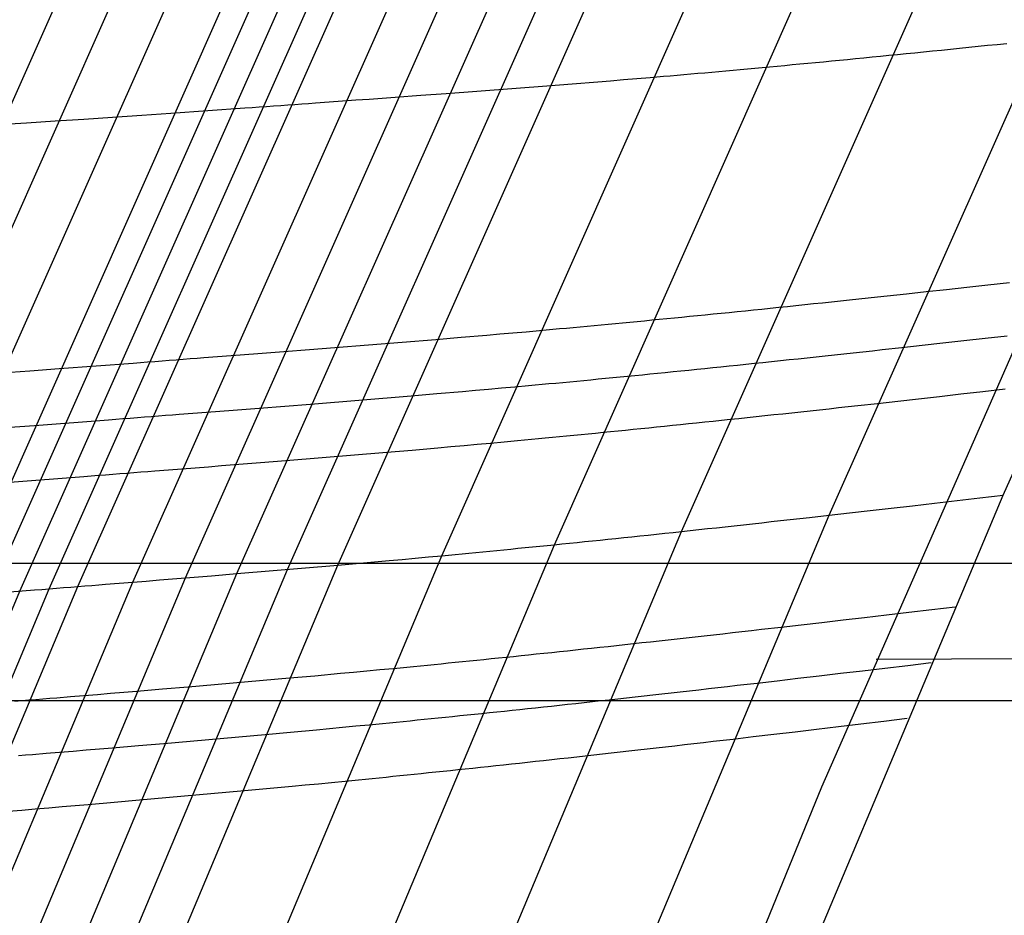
# Model space of a CAD drawing. Extents: x -260 to 296, y -277 to 294.
# Tile 64 of 241: x -175.99 to -172.14, y 72.18 to 75.68. Entities that reach past the tile are written whole.
import ezdxf

# ---------------------------------------------------------------- set-up
doc = ezdxf.new("R2010")
doc.units = 0
doc.layers.add('PREDEFINITO', color=7, linetype='CONTINUOUS')

msp = doc.modelspace()

# ---------------------------------------------------------------- linework, layer by layer
at = {"layer": 'PREDEFINITO'}
for p, q in [((-172.1489, 73.8252, 437.3257), (-169.5938, 79.572, 437.2853)), ((-172.8281, 73.747, 437.9612), (-170.2676, 79.5107, 437.9094)), ((-173.4045, 73.6835, 438.262), (-170.8383, 79.4622, 438.2046)), ((-173.901, 73.6318, 438.302), (-171.329, 79.4239, 438.2434)), ((-174.3405, 73.5889, 438.155), (-171.7627, 79.3935, 438.0986)), ((-175.3407, 73.5024, 437.4537), (-172.748, 79.336, 437.4083)), ((-175.1405, 73.5188, 437.5952), (-172.5507, 79.3466, 437.5476)), ((-174.9432, 73.5353, 437.7453), (-172.3564, 79.3573, 437.6953)), ((-174.7461, 73.5522, 437.8948), (-172.1622, 79.3685, 437.8424)), ((-176.1041, 73.4411, 437.1522), (-173.501, 79.296, 437.1114)), ((-175.9879, 73.4504, 437.1731), (-173.3863, 79.3021, 437.1321)), ((-175.8731, 73.4596, 437.1982), (-173.273, 79.3082, 437.1568)), ((-175.7616, 73.4686, 437.2334), (-173.1629, 79.3141, 437.1915)), ((-175.5468, 73.4858, 437.3301), (-172.9511, 79.3253, 437.2866)), ((-176.897, 73.3818, 436.9373), (-174.2838, 79.2585, 436.8997)), ((-176.6737, 73.3977, 437.0098), (-174.0634, 79.2683, 436.9711)), ((-176.4479, 73.4145, 437.0739), (-173.8405, 79.2788, 437.0342)), ((-176.2194, 73.432, 437.1287), (-173.6149, 79.2901, 437.0882)), ((-172.8569, 72.6861, 438.2565), (-170.0403, 79.1037, 438.2162)), ((-172.3903, 75.5628, 438.1492), (-172.3549, 75.5664, 438.1324)), ((-172.3549, 75.5664, 438.1324), (-172.3193, 75.57, 438.1145)), ((-172.3193, 75.57, 438.1145), (-172.2832, 75.5737, 438.0954)), ((-172.2832, 75.5737, 438.0954), (-172.2468, 75.5775, 438.0752)), ((-172.2468, 75.5775, 438.0752), (-172.2101, 75.5813, 438.0538)), ((-172.2101, 75.5813, 438.0538), (-172.1729, 75.5851, 438.0311)), ((-172.1729, 75.5851, 438.0311), (-172.1354, 75.589, 438.0072)), ((-172.7888, 75.5233, 438.2683), (-172.7573, 75.5264, 438.2638)), ((-172.7573, 75.5264, 438.2638), (-172.7254, 75.5295, 438.2584)), ((-172.7254, 75.5295, 438.2584), (-172.6933, 75.5326, 438.252)), ((-172.6933, 75.5326, 438.252), (-172.6609, 75.5358, 438.2447)), ((-172.6609, 75.5358, 438.2447), (-172.6282, 75.539, 438.2363)), ((-172.6282, 75.539, 438.2363), (-172.5952, 75.5423, 438.227)), ((-172.5952, 75.5423, 438.227), (-172.5618, 75.5456, 438.2167)), ((-172.5618, 75.5456, 438.2167), (-172.5282, 75.5489, 438.2053)), ((-172.5282, 75.5489, 438.2053), (-172.4942, 75.5523, 438.1929)), ((-172.4942, 75.5523, 438.1929), (-172.4599, 75.5558, 438.1794)), ((-172.4599, 75.5558, 438.1794), (-172.4253, 75.5593, 438.1649)), ((-172.4253, 75.5593, 438.1649), (-172.3903, 75.5628, 438.1492)), ((-173.2037, 75.4844, 438.2447), (-173.1756, 75.487, 438.2512)), ((-173.1756, 75.487, 438.2512), (-173.1472, 75.4896, 438.257)), ((-173.1472, 75.4896, 438.257), (-173.1187, 75.4922, 438.2622)), ((-173.1187, 75.4922, 438.2622), (-173.0899, 75.4948, 438.2667)), ((-173.0899, 75.4948, 438.2667), (-173.0609, 75.4975, 438.2704)), ((-173.0609, 75.4975, 438.2704), (-173.0316, 75.5002, 438.2734)), ((-173.0316, 75.5002, 438.2734), (-173.0021, 75.503, 438.2756)), ((-173.0021, 75.503, 438.2756), (-172.9724, 75.5058, 438.2771)), ((-172.9724, 75.5058, 438.2771), (-172.9425, 75.5086, 438.2777)), ((-172.9425, 75.5086, 438.2777), (-172.9123, 75.5115, 438.2775)), ((-172.9123, 75.5115, 438.2775), (-172.8818, 75.5144, 438.2765)), ((-172.8818, 75.5144, 438.2765), (-172.8511, 75.5173, 438.2747)), ((-172.8511, 75.5173, 438.2747), (-172.8201, 75.5203, 438.2719)), ((-172.8201, 75.5203, 438.2719), (-172.7888, 75.5233, 438.2683)), ((-173.6308, 75.4473, 438.0633), (-173.5794, 75.4516, 438.0926)), ((-173.5794, 75.4516, 438.0926), (-173.5275, 75.456, 438.1204)), ((-173.5275, 75.456, 438.1204), (-173.4752, 75.4605, 438.1463)), ((-173.4752, 75.4605, 438.1463), (-173.4488, 75.4627, 438.1586)), ((-173.4488, 75.4627, 438.1586), (-173.4222, 75.465, 438.1704)), ((-173.4222, 75.465, 438.1704), (-173.3955, 75.4674, 438.1816)), ((-173.3955, 75.4674, 438.1816), (-173.3686, 75.4697, 438.1924)), ((-173.3686, 75.4697, 438.1924), (-173.3416, 75.4721, 438.2025)), ((-173.3416, 75.4721, 438.2025), (-173.3144, 75.4745, 438.2122)), ((-173.3144, 75.4745, 438.2122), (-173.287, 75.4769, 438.2212)), ((-173.287, 75.4769, 438.2212), (-173.2594, 75.4794, 438.2297)), ((-173.2594, 75.4794, 438.2297), (-173.2317, 75.4819, 438.2375)), ((-173.2317, 75.4819, 438.2375), (-173.2037, 75.4844, 438.2447)), ((-174.3237, 75.3934, 437.5634), (-173.9312, 75.4231, 437.8615)), ((-173.9312, 75.4231, 437.8615), (-173.8322, 75.4309, 437.9327)), ((-173.8322, 75.4309, 437.9327), (-173.7322, 75.439, 438.0004)), ((-173.7322, 75.439, 438.0004), (-173.6817, 75.4431, 438.0325)), ((-173.6817, 75.4431, 438.0325), (-173.6308, 75.4473, 438.0633)), ((-174.6762, 75.3679, 437.3282), (-174.6247, 75.3716, 437.3583)), ((-174.6247, 75.3716, 437.3583), (-174.5736, 75.3753, 437.3898)), ((-174.5736, 75.3753, 437.3898), (-174.523, 75.3789, 437.4226)), ((-174.523, 75.3789, 437.4226), (-174.4228, 75.3862, 437.4914)), ((-174.4228, 75.3862, 437.4914), (-174.3237, 75.3934, 437.5634)), ((-175.398, 75.3164, 437.0991), (-175.1099, 75.3369, 437.1548)), ((-175.1099, 75.3369, 437.1548), (-175.0814, 75.339, 437.1613)), ((-175.0814, 75.339, 437.1613), (-175.0531, 75.341, 437.1683)), ((-175.0531, 75.341, 437.1683), (-175.025, 75.343, 437.1761)), ((-175.025, 75.343, 437.1761), (-174.9971, 75.345, 437.1846)), ((-174.9971, 75.345, 437.1846), (-174.9695, 75.347, 437.1937)), ((-174.9695, 75.347, 437.1937), (-174.942, 75.3489, 437.2034)), ((-174.942, 75.3489, 437.2034), (-174.9147, 75.3509, 437.2136)), ((-174.9147, 75.3509, 437.2136), (-174.8876, 75.3528, 437.2244)), ((-174.8876, 75.3528, 437.2244), (-174.8606, 75.3548, 437.2358)), ((-174.8606, 75.3548, 437.2358), (-174.8338, 75.3567, 437.2476)), ((-174.8338, 75.3567, 437.2476), (-174.7807, 75.3605, 437.2727)), ((-174.7807, 75.3605, 437.2727), (-174.7282, 75.3642, 437.2996)), ((-174.7282, 75.3642, 437.2996), (-174.6762, 75.3679, 437.3282)), ((-175.7384, 75.2934, 437.0139), (-175.6256, 75.3009, 437.0446)), ((-175.6256, 75.3009, 437.0446), (-175.5122, 75.3085, 437.073)), ((-175.5122, 75.3085, 437.073), (-175.398, 75.3164, 437.0991)), ((-176.0728, 75.2722, 436.9087), (-175.9619, 75.2791, 436.9458)), ((-175.9619, 75.2791, 436.9458), (-175.8505, 75.2862, 436.9809)), ((-175.8505, 75.2862, 436.9809), (-175.7384, 75.2934, 437.0139)), ((-172.2906, 74.6374, 437.8193), (-172.2086, 74.6465, 437.749)), ((-172.2086, 74.6465, 437.749), (-172.1248, 74.6558, 437.6731)), ((-172.6395, 74.5994, 438.0697), (-172.6023, 74.6034, 438.047)), ((-172.6023, 74.6034, 438.047), (-172.5648, 74.6075, 438.023)), ((-172.5648, 74.6075, 438.023), (-172.5268, 74.6116, 437.9978)), ((-172.5268, 74.6116, 437.9978), (-172.4497, 74.62, 437.9436)), ((-172.4497, 74.62, 437.9436), (-172.371, 74.6286, 437.8841)), ((-172.371, 74.6286, 437.8841), (-172.2906, 74.6374, 437.8193)), ((-172.9919, 74.5622, 438.2332), (-172.9582, 74.5657, 438.2218)), ((-172.9582, 74.5657, 438.2218), (-172.9242, 74.5692, 438.2093)), ((-172.9242, 74.5692, 438.2093), (-172.8898, 74.5728, 438.1958)), ((-172.8898, 74.5728, 438.1958), (-172.8551, 74.5765, 438.1812)), ((-172.8551, 74.5765, 438.1812), (-172.82, 74.5802, 438.1655)), ((-172.82, 74.5802, 438.1655), (-172.7847, 74.5839, 438.1486)), ((-172.7847, 74.5839, 438.1486), (-172.7489, 74.5877, 438.1307)), ((-172.7489, 74.5877, 438.1307), (-172.7128, 74.5916, 438.1115)), ((-172.7128, 74.5916, 438.1115), (-172.6764, 74.5955, 438.0912)), ((-172.6764, 74.5955, 438.0912), (-172.6395, 74.5994, 438.0697)), ((-173.3733, 74.5234, 438.2944), (-173.343, 74.5265, 438.2942)), ((-173.343, 74.5265, 438.2942), (-173.3125, 74.5295, 438.2932)), ((-173.3125, 74.5295, 438.2932), (-173.2817, 74.5326, 438.2914)), ((-173.2817, 74.5326, 438.2914), (-173.2506, 74.5357, 438.2886)), ((-173.2506, 74.5357, 438.2886), (-173.2193, 74.5389, 438.285)), ((-173.2193, 74.5389, 438.285), (-173.1877, 74.5421, 438.2805)), ((-173.1877, 74.5421, 438.2805), (-173.1558, 74.5453, 438.275)), ((-173.1558, 74.5453, 438.275), (-173.1236, 74.5486, 438.2686)), ((-173.1236, 74.5486, 438.2686), (-173.0912, 74.5519, 438.2612)), ((-173.0912, 74.5519, 438.2612), (-173.0584, 74.5553, 438.2529)), ((-173.0584, 74.5553, 438.2529), (-173.0253, 74.5587, 438.2435)), ((-173.0253, 74.5587, 438.2435), (-172.9919, 74.5622, 438.2332)), ((-173.7732, 74.485, 438.2191), (-173.746, 74.4876, 438.2288)), ((-173.746, 74.4876, 438.2288), (-173.7185, 74.4901, 438.2378)), ((-173.7185, 74.4901, 438.2378), (-173.6909, 74.4927, 438.2463)), ((-173.6909, 74.4927, 438.2463), (-173.6631, 74.4954, 438.2541)), ((-173.6631, 74.4954, 438.2541), (-173.6351, 74.498, 438.2613)), ((-173.6351, 74.498, 438.2613), (-173.6069, 74.5007, 438.2679)), ((-173.6069, 74.5007, 438.2679), (-173.5784, 74.5034, 438.2737)), ((-173.5784, 74.5034, 438.2737), (-173.5498, 74.5062, 438.2789)), ((-173.5498, 74.5062, 438.2789), (-173.521, 74.509, 438.2834)), ((-173.521, 74.509, 438.2834), (-173.4919, 74.5118, 438.2871)), ((-173.4919, 74.5118, 438.2871), (-173.4626, 74.5147, 438.2901)), ((-173.4626, 74.5147, 438.2901), (-173.433, 74.5176, 438.2923)), ((-173.433, 74.5176, 438.2923), (-173.4033, 74.5205, 438.2938)), ((-173.4033, 74.5205, 438.2938), (-173.3733, 74.5234, 438.2944)), ((-174.265, 74.4414, 437.9486), (-174.1648, 74.45, 438.0164)), ((-174.1648, 74.45, 438.0164), (-174.1141, 74.4544, 438.0486)), ((-174.1141, 74.4544, 438.0486), (-174.0631, 74.4588, 438.0795)), ((-174.0631, 74.4588, 438.0795), (-174.0116, 74.4634, 438.1089)), ((-174.0116, 74.4634, 438.1089), (-173.9596, 74.468, 438.1367)), ((-173.9596, 74.468, 438.1367), (-173.9071, 74.4728, 438.1627)), ((-173.9071, 74.4728, 438.1627), (-173.8807, 74.4752, 438.175)), ((-173.8807, 74.4752, 438.175), (-173.854, 74.4776, 438.1868)), ((-173.854, 74.4776, 438.1868), (-173.8273, 74.48, 438.1981)), ((-173.8273, 74.48, 438.1981), (-173.8003, 74.4825, 438.2089)), ((-173.8003, 74.4825, 438.2089), (-173.7732, 74.485, 438.2191)), ((-174.7578, 74.4014, 437.5783), (-174.3643, 74.4331, 437.8771)), ((-174.3643, 74.4331, 437.8771), (-174.265, 74.4414, 437.9486)), ((-172.5446, 74.4018, 437.9476), (-172.4658, 74.4105, 437.8881)), ((-172.4658, 74.4105, 437.8881), (-172.3854, 74.4194, 437.8233)), ((-172.3854, 74.4194, 437.8233), (-172.3034, 74.4286, 437.7529)), ((-172.3034, 74.4286, 437.7529), (-172.2195, 74.438, 437.6769)), ((-172.2195, 74.438, 437.6769), (-172.1339, 74.4476, 437.5951)), ((-175.1633, 74.3703, 437.3137), (-175.1111, 74.3742, 437.3424)), ((-175.1111, 74.3742, 437.3424), (-175.0595, 74.3782, 437.3726)), ((-175.0595, 74.3782, 437.3726), (-175.0084, 74.3821, 437.4042)), ((-175.0084, 74.3821, 437.4042), (-174.9576, 74.386, 437.4371)), ((-174.9576, 74.386, 437.4371), (-174.8572, 74.3937, 437.506)), ((-174.8572, 74.3937, 437.506), (-174.7578, 74.4014, 437.5783)), ((-172.8439, 74.3693, 438.1349), (-172.8078, 74.3732, 438.1157)), ((-172.8078, 74.3732, 438.1157), (-172.7713, 74.3771, 438.0954)), ((-172.7713, 74.3771, 438.0954), (-172.7345, 74.3811, 438.0738)), ((-172.7345, 74.3811, 438.0738), (-172.6973, 74.3851, 438.0511)), ((-172.6973, 74.3851, 438.0511), (-172.6597, 74.3892, 438.0271)), ((-172.6597, 74.3892, 438.0271), (-172.6217, 74.3934, 438.0019)), ((-172.6217, 74.3934, 438.0019), (-172.5446, 74.4018, 437.9476)), ((-175.8346, 74.3193, 437.1128), (-175.5459, 74.3411, 437.1686)), ((-175.5459, 74.3411, 437.1686), (-175.5173, 74.3433, 437.1751)), ((-175.5173, 74.3433, 437.1751), (-175.4889, 74.3455, 437.1821)), ((-175.4889, 74.3455, 437.1821), (-175.4608, 74.3476, 437.1899)), ((-175.4608, 74.3476, 437.1899), (-175.4328, 74.3498, 437.1984)), ((-175.4328, 74.3498, 437.1984), (-175.4051, 74.3519, 437.2075)), ((-175.4051, 74.3519, 437.2075), (-175.3776, 74.354, 437.2173)), ((-175.3776, 74.354, 437.2173), (-175.3502, 74.356, 437.2276)), ((-175.3502, 74.356, 437.2276), (-175.323, 74.3581, 437.2384)), ((-175.323, 74.3581, 437.2384), (-175.296, 74.3602, 437.2497)), ((-175.296, 74.3602, 437.2497), (-175.2692, 74.3622, 437.2616)), ((-175.2692, 74.3622, 437.2616), (-175.2159, 74.3663, 437.2867)), ((-175.2159, 74.3663, 437.2867), (-175.1633, 74.3703, 437.3137)), ((-173.1862, 74.3332, 438.2655), (-173.1535, 74.3366, 438.2572)), ((-173.1535, 74.3366, 438.2572), (-173.1204, 74.34, 438.2478)), ((-173.1204, 74.34, 438.2478), (-173.087, 74.3435, 438.2374)), ((-173.087, 74.3435, 438.2374), (-173.0532, 74.347, 438.226)), ((-173.0532, 74.347, 438.226), (-173.0192, 74.3506, 438.2136)), ((-173.0192, 74.3506, 438.2136), (-172.9848, 74.3543, 438.2)), ((-172.9848, 74.3543, 438.2), (-172.9501, 74.3579, 438.1854)), ((-172.9501, 74.3579, 438.1854), (-172.915, 74.3617, 438.1697)), ((-172.915, 74.3617, 438.1697), (-172.8796, 74.3655, 438.1528)), ((-172.8796, 74.3655, 438.1528), (-172.8439, 74.3693, 438.1349)), ((-176.0626, 74.3027, 437.0581), (-175.949, 74.3109, 437.0866)), ((-175.949, 74.3109, 437.0866), (-175.8346, 74.3193, 437.1128)), ((-173.5871, 74.2926, 438.2914), (-173.5578, 74.2955, 438.2944)), ((-173.5578, 74.2955, 438.2944), (-173.5283, 74.2984, 438.2966)), ((-173.5283, 74.2984, 438.2966), (-173.4985, 74.3014, 438.2981)), ((-173.4985, 74.3014, 438.2981), (-173.4685, 74.3044, 438.2987)), ((-173.4685, 74.3044, 438.2987), (-173.4382, 74.3074, 438.2986)), ((-173.4382, 74.3074, 438.2986), (-173.4077, 74.3105, 438.2975)), ((-173.4077, 74.3105, 438.2975), (-173.3769, 74.3136, 438.2957)), ((-173.3769, 74.3136, 438.2957), (-173.3458, 74.3168, 438.2929)), ((-173.3458, 74.3168, 438.2929), (-173.3144, 74.32, 438.2893)), ((-173.3144, 74.32, 438.2893), (-173.2828, 74.3232, 438.2848)), ((-173.2828, 74.3232, 438.2848), (-173.2509, 74.3265, 438.2793)), ((-173.2509, 74.3265, 438.2793), (-173.2187, 74.3298, 438.2729)), ((-173.2187, 74.3298, 438.2729), (-173.1862, 74.3332, 438.2655)), ((-173.9761, 74.2556, 438.1793), (-173.9495, 74.258, 438.1911)), ((-173.9495, 74.258, 438.1911), (-173.9227, 74.2605, 438.2024)), ((-173.9227, 74.2605, 438.2024), (-173.8958, 74.263, 438.2132)), ((-173.8958, 74.263, 438.2132), (-173.8686, 74.2656, 438.2234)), ((-173.8686, 74.2656, 438.2234), (-173.8414, 74.2681, 438.233)), ((-173.8414, 74.2681, 438.233), (-173.8139, 74.2707, 438.2421)), ((-173.8139, 74.2707, 438.2421), (-173.7863, 74.2734, 438.2506)), ((-173.7863, 74.2734, 438.2506), (-173.7584, 74.276, 438.2584)), ((-173.7584, 74.276, 438.2584), (-173.7304, 74.2787, 438.2656)), ((-173.7304, 74.2787, 438.2656), (-173.7022, 74.2814, 438.2722)), ((-173.7022, 74.2814, 438.2722), (-173.6737, 74.2842, 438.278)), ((-173.6737, 74.2842, 438.278), (-173.6451, 74.287, 438.2832)), ((-173.6451, 74.287, 438.2832), (-173.6162, 74.2898, 438.2877)), ((-173.6162, 74.2898, 438.2877), (-173.5871, 74.2926, 438.2914)), ((-174.46, 74.213, 437.8812), (-174.3607, 74.2214, 437.9527)), ((-174.3607, 74.2214, 437.9527), (-174.2604, 74.2301, 438.0206)), ((-174.2604, 74.2301, 438.0206), (-174.2097, 74.2345, 438.0528)), ((-174.2097, 74.2345, 438.0528), (-174.1586, 74.239, 438.0837)), ((-174.1586, 74.239, 438.0837), (-174.1071, 74.2436, 438.1132)), ((-174.1071, 74.2436, 438.1132), (-174.0551, 74.2483, 438.1409)), ((-174.0551, 74.2483, 438.1409), (-174.0026, 74.2531, 438.167)), ((-174.0026, 74.2531, 438.167), (-173.9761, 74.2556, 438.1793)), ((-172.398, 74.2106, 437.7571), (-172.3141, 74.2201, 437.681)), ((-172.3141, 74.2201, 437.681), (-172.2285, 74.2298, 437.5992)), ((-172.2285, 74.2298, 437.5992), (-172.141, 74.2398, 437.5114)), ((-174.9532, 74.173, 437.5099), (-174.8538, 74.1809, 437.5822)), ((-174.8538, 74.1809, 437.5822), (-174.46, 74.213, 437.8812)), ((-172.7164, 74.1751, 438.0062), (-172.6393, 74.1836, 437.9519)), ((-172.6393, 74.1836, 437.9519), (-172.5605, 74.1924, 437.8924)), ((-172.5605, 74.1924, 437.8924), (-172.4801, 74.2014, 437.8275)), ((-172.4801, 74.2014, 437.8275), (-172.398, 74.2106, 437.7571)), ((-175.3654, 74.1411, 437.2653), (-175.3121, 74.1452, 437.2905)), ((-175.3121, 74.1452, 437.2905), (-175.2594, 74.1492, 437.3175)), ((-175.2594, 74.1492, 437.3175), (-175.2073, 74.1533, 437.3461)), ((-175.2073, 74.1533, 437.3461), (-175.1556, 74.1573, 437.3764)), ((-175.1556, 74.1573, 437.3764), (-175.1044, 74.1612, 437.408)), ((-175.1044, 74.1612, 437.408), (-175.0537, 74.1652, 437.4409)), ((-175.0537, 74.1652, 437.4409), (-174.9532, 74.173, 437.5099)), ((-173.0449, 74.1394, 438.1899), (-173.0098, 74.1431, 438.1741)), ((-173.0098, 74.1431, 438.1741), (-172.9744, 74.1469, 438.1573)), ((-172.9744, 74.1469, 438.1573), (-172.9387, 74.1508, 438.1393)), ((-172.9387, 74.1508, 438.1393), (-172.9026, 74.1547, 438.1201)), ((-172.9026, 74.1547, 438.1201), (-172.8661, 74.1587, 438.0998)), ((-172.8661, 74.1587, 438.0998), (-172.8292, 74.1627, 438.0782)), ((-172.8292, 74.1627, 438.0782), (-172.792, 74.1668, 438.0555)), ((-172.792, 74.1668, 438.0555), (-172.7544, 74.1709, 438.0315)), ((-172.7544, 74.1709, 438.0315), (-172.7164, 74.1751, 438.0062)), ((-175.9311, 74.0975, 437.1164), (-175.6422, 74.1197, 437.1723)), ((-175.6422, 74.1197, 437.1723), (-175.6136, 74.1219, 437.1787)), ((-175.6136, 74.1219, 437.1787), (-175.5852, 74.1241, 437.1858)), ((-175.5852, 74.1241, 437.1858), (-175.5571, 74.1263, 437.1936)), ((-175.5571, 74.1263, 437.1936), (-175.5291, 74.1284, 437.2021)), ((-175.5291, 74.1284, 437.2021), (-175.5014, 74.1306, 437.2112)), ((-175.5014, 74.1306, 437.2112), (-175.4739, 74.1327, 437.221)), ((-175.4739, 74.1327, 437.221), (-175.4465, 74.1348, 437.2313)), ((-175.4465, 74.1348, 437.2313), (-175.4193, 74.1369, 437.2421)), ((-175.4193, 74.1369, 437.2421), (-175.3923, 74.139, 437.2535)), ((-175.3923, 74.139, 437.2535), (-175.3654, 74.1411, 437.2653)), ((-173.4094, 74.101, 438.2938), (-173.3778, 74.1043, 438.2893)), ((-173.3778, 74.1043, 438.2893), (-173.3459, 74.1076, 438.2838)), ((-173.3459, 74.1076, 438.2838), (-173.3137, 74.1109, 438.2774)), ((-173.3137, 74.1109, 438.2774), (-173.2812, 74.1143, 438.27)), ((-173.2812, 74.1143, 438.27), (-173.2484, 74.1178, 438.2617)), ((-173.2484, 74.1178, 438.2617), (-173.2152, 74.1212, 438.2523)), ((-173.2152, 74.1212, 438.2523), (-173.1818, 74.1248, 438.2419)), ((-173.1818, 74.1248, 438.2419), (-173.1481, 74.1283, 438.2305)), ((-173.1481, 74.1283, 438.2305), (-173.114, 74.132, 438.218)), ((-173.114, 74.132, 438.218), (-173.0796, 74.1356, 438.2045)), ((-173.0796, 74.1356, 438.2045), (-173.0449, 74.1394, 438.1899)), ((-176.0455, 74.089, 437.0902), (-175.9311, 74.0975, 437.1164)), ((-173.7973, 74.0621, 438.2767), (-173.7689, 74.0648, 438.2826)), ((-173.7689, 74.0648, 438.2826), (-173.7402, 74.0676, 438.2878)), ((-173.7402, 74.0676, 438.2878), (-173.7113, 74.0705, 438.2922)), ((-173.7113, 74.0705, 438.2922), (-173.6822, 74.0734, 438.296)), ((-173.6822, 74.0734, 438.296), (-173.6529, 74.0763, 438.299)), ((-173.6529, 74.0763, 438.299), (-173.6233, 74.0793, 438.3012)), ((-173.6233, 74.0793, 438.3012), (-173.5935, 74.0822, 438.3026)), ((-173.5935, 74.0822, 438.3026), (-173.5635, 74.0853, 438.3033)), ((-173.5635, 74.0853, 438.3033), (-173.5332, 74.0883, 438.3031)), ((-173.5332, 74.0883, 438.3031), (-173.5027, 74.0914, 438.3021)), ((-173.5027, 74.0914, 438.3021), (-173.4718, 74.0946, 438.3002)), ((-173.4718, 74.0946, 438.3002), (-173.4408, 74.0978, 438.2975)), ((-173.4408, 74.0978, 438.2975), (-173.4094, 74.101, 438.2938)), ((-174.2025, 74.0238, 438.1176), (-174.1504, 74.0286, 438.1454)), ((-174.1504, 74.0286, 438.1454), (-174.0979, 74.0334, 438.1715)), ((-174.0979, 74.0334, 438.1715), (-174.0714, 74.0359, 438.1838)), ((-174.0714, 74.0359, 438.1838), (-174.0447, 74.0384, 438.1956)), ((-174.0447, 74.0384, 438.1956), (-174.0179, 74.0409, 438.2069)), ((-174.0179, 74.0409, 438.2069), (-173.991, 74.0435, 438.2177)), ((-173.991, 74.0435, 438.2177), (-173.9639, 74.046, 438.2279)), ((-173.9639, 74.046, 438.2279), (-173.9366, 74.0486, 438.2376)), ((-173.9366, 74.0486, 438.2376), (-173.9091, 74.0512, 438.2466)), ((-173.9091, 74.0512, 438.2466), (-173.8814, 74.0539, 438.2551)), ((-173.8814, 74.0539, 438.2551), (-173.8536, 74.0566, 438.2629)), ((-173.8536, 74.0566, 438.2629), (-173.8255, 74.0593, 438.2702)), ((-173.8255, 74.0593, 438.2702), (-173.7973, 74.0621, 438.2767)), ((-174.9495, 73.9602, 437.5863), (-174.5555, 73.9928, 437.8855)), ((-174.5555, 73.9928, 437.8855), (-174.4562, 74.0013, 437.9571)), ((-174.4562, 74.0013, 437.9571), (-174.3558, 74.0101, 438.025)), ((-174.3558, 74.0101, 438.025), (-174.3051, 74.0146, 438.0572)), ((-174.3051, 74.0146, 438.0572), (-174.254, 74.0192, 438.0882)), ((-174.254, 74.0192, 438.0882), (-174.2025, 74.0238, 438.1176)), ((-175.1495, 73.9443, 437.445), (-175.049, 73.9523, 437.514)), ((-175.049, 73.9523, 437.514), (-174.9495, 73.9602, 437.5863)), ((-175.5975, 73.9093, 437.2151), (-175.5699, 73.9114, 437.2249)), ((-175.5699, 73.9114, 437.2249), (-175.5426, 73.9135, 437.2352)), ((-175.5426, 73.9135, 437.2352), (-175.5153, 73.9157, 437.246)), ((-175.5153, 73.9157, 437.246), (-175.4883, 73.9178, 437.2574)), ((-175.4883, 73.9178, 437.2574), (-175.4614, 73.9199, 437.2693)), ((-175.4614, 73.9199, 437.2693), (-175.4081, 73.924, 437.2944)), ((-175.4081, 73.924, 437.2944), (-175.3554, 73.9282, 437.3214)), ((-175.3554, 73.9282, 437.3214), (-175.3032, 73.9323, 437.3501)), ((-175.3032, 73.9323, 437.3501), (-175.2516, 73.9363, 437.3804)), ((-175.2516, 73.9363, 437.3804), (-175.2004, 73.9403, 437.412)), ((-175.2004, 73.9403, 437.412), (-175.1495, 73.9443, 437.445)), ((-176.0274, 73.8758, 437.1203), (-175.7384, 73.8982, 437.1762)), ((-175.7384, 73.8982, 437.1762), (-175.7098, 73.9004, 437.1826)), ((-175.7098, 73.9004, 437.1826), (-175.6814, 73.9027, 437.1897)), ((-175.6814, 73.9027, 437.1897), (-175.6532, 73.9049, 437.1975)), ((-175.6532, 73.9049, 437.1975), (-175.6253, 73.9071, 437.206)), ((-175.6253, 73.9071, 437.206), (-175.5975, 73.9093, 437.2151)), ((-174.4514, 68.3461, 437.5129), (-172.1489, 73.8252, 437.3257)), ((-172.4171, 73.794, 437.6079), (-172.3296, 73.8041, 437.52)), ((-172.3296, 73.8041, 437.52), (-172.2402, 73.8145, 437.426)), ((-172.2402, 73.8145, 437.426), (-172.1489, 73.8252, 437.3257)), ((-172.7493, 73.7559, 437.9015), (-172.6688, 73.7651, 437.8366)), ((-172.6688, 73.7651, 437.8366), (-172.5867, 73.7745, 437.7661)), ((-172.5867, 73.7745, 437.7661), (-172.5028, 73.7841, 437.6899)), ((-172.5028, 73.7841, 437.6899), (-172.4171, 73.794, 437.6079)), ((-175.1346, 68.2528, 438.1585), (-172.8281, 73.747, 437.9612)), ((-173.0916, 73.7176, 438.1296), (-173.0551, 73.7217, 438.1092)), ((-173.0551, 73.7217, 438.1092), (-173.0182, 73.7257, 438.0876)), ((-173.0182, 73.7257, 438.0876), (-172.9809, 73.7299, 438.0648)), ((-172.9809, 73.7299, 438.0648), (-172.9433, 73.7341, 438.0408)), ((-172.9433, 73.7341, 438.0408), (-172.9053, 73.7384, 438.0155)), ((-172.9053, 73.7384, 438.0155), (-172.8281, 73.747, 437.9612)), ((-172.8281, 73.747, 437.9612), (-172.7493, 73.7559, 437.9015)), ((-175.7155, 68.1755, 438.4646), (-173.4045, 73.6835, 438.262)), ((-173.4376, 73.68, 438.2713), (-173.4045, 73.6835, 438.262)), ((-173.4045, 73.6835, 438.262), (-173.371, 73.6871, 438.2516)), ((-173.371, 73.6871, 438.2516), (-173.3373, 73.6908, 438.2401)), ((-173.3373, 73.6908, 438.2401), (-173.3032, 73.6945, 438.2276)), ((-173.3032, 73.6945, 438.2276), (-173.2688, 73.6982, 438.2141)), ((-173.2688, 73.6982, 438.2141), (-173.234, 73.702, 438.1994)), ((-173.234, 73.702, 438.1994), (-173.1989, 73.7058, 438.1837)), ((-173.1989, 73.7058, 438.1837), (-173.1635, 73.7097, 438.1668)), ((-173.1635, 73.7097, 438.1668), (-173.1277, 73.7136, 438.1488)), ((-173.1277, 73.7136, 438.1488), (-173.0916, 73.7176, 438.1296)), ((-173.8129, 73.6407, 438.3109), (-173.7831, 73.6438, 438.3124)), ((-173.7831, 73.6438, 438.3124), (-173.753, 73.6469, 438.313)), ((-173.753, 73.6469, 438.313), (-173.7227, 73.65, 438.3128)), ((-173.7227, 73.65, 438.3128), (-173.6921, 73.6532, 438.3118)), ((-173.6921, 73.6532, 438.3118), (-173.6613, 73.6564, 438.3099)), ((-173.6613, 73.6564, 438.3099), (-173.6302, 73.6596, 438.3072)), ((-173.6302, 73.6596, 438.3072), (-173.5988, 73.6629, 438.3036)), ((-173.5988, 73.6629, 438.3036), (-173.5671, 73.6662, 438.299)), ((-173.5671, 73.6662, 438.299), (-173.5352, 73.6696, 438.2935)), ((-173.5352, 73.6696, 438.2935), (-173.503, 73.673, 438.2871)), ((-173.503, 73.673, 438.2871), (-173.4704, 73.6765, 438.2797)), ((-173.4704, 73.6765, 438.2797), (-173.4376, 73.68, 438.2713)), ((-176.217, 68.111, 438.5059), (-173.901, 73.6318, 438.302)), ((-174.2079, 73.6015, 438.2166), (-174.1809, 73.6041, 438.2273)), ((-174.1809, 73.6041, 438.2273), (-174.1538, 73.6068, 438.2376)), ((-174.1538, 73.6068, 438.2376), (-174.1264, 73.6094, 438.2473)), ((-174.1264, 73.6094, 438.2473), (-174.0989, 73.6121, 438.2563)), ((-174.0989, 73.6121, 438.2563), (-174.0712, 73.6148, 438.2648)), ((-174.0712, 73.6148, 438.2648), (-174.0434, 73.6176, 438.2727)), ((-174.0434, 73.6176, 438.2727), (-174.0153, 73.6203, 438.2799)), ((-174.0153, 73.6203, 438.2799), (-173.987, 73.6231, 438.2864)), ((-173.987, 73.6231, 438.2864), (-173.9586, 73.626, 438.2923)), ((-173.9586, 73.626, 438.2923), (-173.9299, 73.6289, 438.2975)), ((-173.9299, 73.6289, 438.2975), (-173.901, 73.6318, 438.302)), ((-173.901, 73.6318, 438.302), (-173.8719, 73.6347, 438.3057)), ((-173.8719, 73.6347, 438.3057), (-173.8425, 73.6377, 438.3087)), ((-173.8425, 73.6377, 438.3087), (-173.8129, 73.6407, 438.3109)), ((-176.6619, 68.0562, 438.3574), (-174.3405, 73.5889, 438.155)), ((-174.6466, 73.561, 437.9664), (-174.5461, 73.57, 438.0345)), ((-174.5461, 73.57, 438.0345), (-174.4953, 73.5746, 438.0667)), ((-174.4953, 73.5746, 438.0667), (-174.4442, 73.5793, 438.0977)), ((-174.4442, 73.5793, 438.0977), (-174.3926, 73.5841, 438.1272)), ((-174.3926, 73.5841, 438.1272), (-174.3405, 73.5889, 438.155)), ((-174.3405, 73.5889, 438.155), (-174.2879, 73.5939, 438.1811)), ((-174.2879, 73.5939, 438.1811), (-174.2614, 73.5964, 438.1934)), ((-174.2614, 73.5964, 438.1934), (-174.2347, 73.599, 438.2052)), ((-174.2347, 73.599, 438.2052), (-174.2079, 73.6015, 438.2166)), ((-200.3813, 73.5597, 398.5547), (236.155, 73.5597, 398.5547)), ((-177.2729, 67.9852, 437.9425), (-174.9432, 73.5353, 437.7453)), ((-177.0729, 68.0079, 438.0939), (-174.7461, 73.5522, 437.8948)), ((-175.1405, 73.5188, 437.5952), (-174.7461, 73.5522, 437.8948)), ((-174.7461, 73.5522, 437.8948), (-174.6466, 73.561, 437.9664)), ((-177.6759, 67.9409, 437.6471), (-175.3407, 73.5024, 437.4537)), ((-177.473, 67.963, 437.7905), (-175.1405, 73.5188, 437.5952)), ((-175.5468, 73.4858, 437.3301), (-175.4946, 73.49, 437.3588)), ((-175.4946, 73.49, 437.3588), (-175.4429, 73.4942, 437.3891)), ((-175.4429, 73.4942, 437.3891), (-175.3916, 73.4983, 437.4208)), ((-175.3916, 73.4983, 437.4208), (-175.3407, 73.5024, 437.4537)), ((-175.3407, 73.5024, 437.4537), (-175.2401, 73.5106, 437.5228)), ((-175.2401, 73.5106, 437.5228), (-175.1405, 73.5188, 437.5952)), ((-178.3311, 67.871, 437.3632), (-175.9879, 73.4504, 437.1731)), ((-178.215, 67.8833, 437.3885), (-175.8731, 73.4596, 437.1982)), ((-178.1022, 67.8953, 437.4241), (-175.7616, 73.4686, 437.2334)), ((-177.8847, 67.9184, 437.5219), (-175.5468, 73.4858, 437.3301)), ((-176.2194, 73.432, 437.1287), (-175.9302, 73.455, 437.1846)), ((-175.9302, 73.455, 437.1846), (-175.9016, 73.4573, 437.1911)), ((-175.9016, 73.4573, 437.1911), (-175.8731, 73.4596, 437.1982)), ((-175.8731, 73.4596, 437.1982), (-175.8449, 73.4619, 437.206)), ((-175.8449, 73.4619, 437.206), (-175.8169, 73.4642, 437.2145)), ((-175.8169, 73.4642, 437.2145), (-175.7892, 73.4664, 437.2236)), ((-175.7892, 73.4664, 437.2236), (-175.7616, 73.4686, 437.2334)), ((-175.7616, 73.4686, 437.2334), (-175.7342, 73.4708, 437.2437)), ((-175.7342, 73.4708, 437.2437), (-175.7069, 73.473, 437.2546)), ((-175.7069, 73.473, 437.2546), (-175.6799, 73.4751, 437.2659)), ((-175.6799, 73.4751, 437.2659), (-175.6529, 73.4773, 437.2778)), ((-175.6529, 73.4773, 437.2778), (-175.5996, 73.4816, 437.303)), ((-175.5996, 73.4816, 437.303), (-175.5468, 73.4858, 437.3301)), ((-172.5174, 73.3682, 437.5295), (-172.428, 73.3788, 437.4354)), ((-172.428, 73.3788, 437.4354), (-172.3366, 73.3896, 437.335)), ((-172.8568, 73.3286, 437.8465), (-172.7746, 73.3381, 437.7759)), ((-172.7746, 73.3381, 437.7759), (-172.6907, 73.3479, 437.6996)), ((-172.6907, 73.3479, 437.6996), (-172.605, 73.3579, 437.6176)), ((-172.605, 73.3579, 437.6176), (-172.5174, 73.3682, 437.5295)), ((-173.1691, 73.2928, 438.0751), (-173.1315, 73.2971, 438.0511)), ((-173.1315, 73.2971, 438.0511), (-173.0934, 73.3014, 438.0257)), ((-173.0934, 73.3014, 438.0257), (-173.0162, 73.3102, 437.9713)), ((-173.0162, 73.3102, 437.9713), (-172.9373, 73.3193, 437.9116)), ((-172.9373, 73.3193, 437.9116), (-172.8568, 73.3286, 437.8465)), ((-172.6451, 73.1846, 438.2485), (-142.2724, 73.3101, 445.051)), ((-173.4916, 73.2567, 438.2381), (-173.4572, 73.2605, 438.2246)), ((-173.4572, 73.2605, 438.2246), (-173.4224, 73.2644, 438.2099)), ((-173.4224, 73.2644, 438.2099), (-173.3873, 73.2683, 438.1941)), ((-173.3873, 73.2683, 438.1941), (-173.3518, 73.2722, 438.1772)), ((-173.3518, 73.2722, 438.1772), (-173.316, 73.2762, 438.1592)), ((-173.316, 73.2762, 438.1592), (-173.2798, 73.2803, 438.1399)), ((-173.2798, 73.2803, 438.1399), (-173.2433, 73.2844, 438.1195)), ((-173.2433, 73.2844, 438.1195), (-173.2064, 73.2886, 438.0979)), ((-173.2064, 73.2886, 438.0979), (-173.1691, 73.2928, 438.0751)), ((-173.85, 73.2179, 438.3206), (-173.8189, 73.2212, 438.3178)), ((-173.8189, 73.2212, 438.3178), (-173.7875, 73.2246, 438.3142)), ((-173.7875, 73.2246, 438.3142), (-173.7558, 73.228, 438.3096)), ((-173.7558, 73.228, 438.3096), (-173.7238, 73.2314, 438.3041)), ((-173.7238, 73.2314, 438.3041), (-173.6915, 73.2349, 438.2977)), ((-173.6915, 73.2349, 438.2977), (-173.659, 73.2384, 438.2903)), ((-173.659, 73.2384, 438.2903), (-173.6261, 73.242, 438.2819)), ((-173.6261, 73.242, 438.2819), (-173.593, 73.2456, 438.2725)), ((-173.593, 73.2456, 438.2725), (-173.5595, 73.2493, 438.2621)), ((-173.5595, 73.2493, 438.2621), (-173.5257, 73.253, 438.2506)), ((-173.5257, 73.253, 438.2506), (-173.4916, 73.2567, 438.2381)), ((-174.2324, 73.1783, 438.2833), (-174.2043, 73.1811, 438.2905)), ((-174.2043, 73.1811, 438.2905), (-174.176, 73.184, 438.2971)), ((-174.176, 73.184, 438.2971), (-174.1475, 73.1869, 438.303)), ((-174.1475, 73.1869, 438.303), (-174.1188, 73.1898, 438.3081)), ((-174.1188, 73.1898, 438.3081), (-174.0899, 73.1928, 438.3126)), ((-174.0899, 73.1928, 438.3126), (-174.0607, 73.1958, 438.3164)), ((-174.0607, 73.1958, 438.3164), (-174.0314, 73.1989, 438.3194)), ((-174.0314, 73.1989, 438.3194), (-174.0018, 73.2019, 438.3216)), ((-174.0018, 73.2019, 438.3216), (-173.9719, 73.2051, 438.323)), ((-173.9719, 73.2051, 438.323), (-173.9418, 73.2082, 438.3237)), ((-173.9418, 73.2082, 438.3237), (-173.9115, 73.2114, 438.3235)), ((-173.9115, 73.2114, 438.3235), (-173.8809, 73.2146, 438.3225)), ((-173.8809, 73.2146, 438.3225), (-173.85, 73.2179, 438.3206)), ((-174.6337, 73.1392, 438.1081), (-174.582, 73.144, 438.1376)), ((-174.582, 73.144, 438.1376), (-174.5299, 73.149, 438.1655)), ((-174.5299, 73.149, 438.1655), (-174.4772, 73.1541, 438.1916)), ((-174.4772, 73.1541, 438.1916), (-174.4507, 73.1567, 438.2039)), ((-174.4507, 73.1567, 438.2039), (-174.424, 73.1593, 438.2158)), ((-174.424, 73.1593, 438.2158), (-174.3971, 73.1619, 438.2271)), ((-174.3971, 73.1619, 438.2271), (-174.3701, 73.1646, 438.2379)), ((-174.3701, 73.1646, 438.2379), (-174.3429, 73.1673, 438.2482)), ((-174.3429, 73.1673, 438.2482), (-174.3156, 73.17, 438.2578)), ((-174.3156, 73.17, 438.2578), (-174.288, 73.1727, 438.2669)), ((-174.288, 73.1727, 438.2669), (-174.2603, 73.1755, 438.2754)), ((-174.2603, 73.1755, 438.2754), (-174.2324, 73.1783, 438.2833)), ((-172.6986, 73.1398, 437.6227), (-172.611, 73.1502, 437.5346)), ((-172.611, 73.1502, 437.5346), (-172.5216, 73.1608, 437.4404)), ((-172.5216, 73.1608, 437.4404), (-172.4302, 73.1718, 437.34)), ((-175.3307, 73.0771, 437.6051), (-174.9358, 73.1114, 437.905)), ((-174.9358, 73.1114, 437.905), (-174.8363, 73.1204, 437.9767)), ((-174.8363, 73.1204, 437.9767), (-174.7357, 73.1296, 438.0448)), ((-174.7357, 73.1296, 438.0448), (-174.6849, 73.1344, 438.0771)), ((-174.6849, 73.1344, 438.0771), (-174.6337, 73.1392, 438.1081)), ((-173.0311, 73.1009, 437.9169), (-172.9506, 73.1102, 437.8518)), ((-172.9506, 73.1102, 437.8518), (-172.8683, 73.1198, 437.7812)), ((-172.8683, 73.1198, 437.7812), (-172.7844, 73.1297, 437.7049)), ((-172.7844, 73.1297, 437.7049), (-172.6986, 73.1398, 437.6227)), ((-175.5312, 73.0603, 437.4634), (-175.4304, 73.0687, 437.5326)), ((-175.4304, 73.0687, 437.5326), (-175.3307, 73.0771, 437.6051)), ((-173.3737, 73.0616, 438.1455), (-173.3372, 73.0657, 438.125)), ((-173.3372, 73.0657, 438.125), (-173.3002, 73.0699, 438.1034)), ((-173.3002, 73.0699, 438.1034), (-173.263, 73.0742, 438.0806)), ((-173.263, 73.0742, 438.0806), (-173.2253, 73.0785, 438.0565)), ((-173.2253, 73.0785, 438.0565), (-173.1872, 73.0828, 438.0312)), ((-173.1872, 73.0828, 438.0312), (-173.11, 73.0917, 437.9767)), ((-173.11, 73.0917, 437.9767), (-173.0311, 73.1009, 437.9169)), ((-175.9525, 73.0255, 437.2428), (-175.925, 73.0278, 437.2531)), ((-175.925, 73.0278, 437.2531), (-175.8978, 73.03, 437.264)), ((-175.8978, 73.03, 437.264), (-175.8707, 73.0323, 437.2754)), ((-175.8707, 73.0323, 437.2754), (-175.8437, 73.0345, 437.2873)), ((-175.8437, 73.0345, 437.2873), (-175.7903, 73.0389, 437.3125)), ((-175.7903, 73.0389, 437.3125), (-175.7375, 73.0432, 437.3396)), ((-175.7375, 73.0432, 437.3396), (-175.6852, 73.0475, 437.3683)), ((-175.6852, 73.0475, 437.3683), (-175.6334, 73.0518, 437.3987)), ((-175.6334, 73.0518, 437.3987), (-175.5821, 73.0561, 437.4304)), ((-175.5821, 73.0561, 437.4304), (-175.5312, 73.0603, 437.4634)), ((-173.687, 73.0266, 438.2781), (-173.6535, 73.0302, 438.2677)), ((-173.6535, 73.0302, 438.2677), (-173.6197, 73.034, 438.2562)), ((-173.6197, 73.034, 438.2562), (-173.5855, 73.0378, 438.2437)), ((-173.5855, 73.0378, 438.2437), (-173.5511, 73.0416, 438.2301)), ((-173.5511, 73.0416, 438.2301), (-173.5163, 73.0455, 438.2155)), ((-173.5163, 73.0455, 438.2155), (-173.4812, 73.0494, 438.1997)), ((-173.4812, 73.0494, 438.1997), (-173.4457, 73.0534, 438.1828)), ((-173.4457, 73.0534, 438.1828), (-173.4099, 73.0575, 438.1647)), ((-173.4099, 73.0575, 438.1647), (-173.3737, 73.0616, 438.1455)), ((-200.3813, 73.0233, 407.5293), (236.155, 73.0233, 407.5293)), ((-176.0079, 73.021, 437.2239), (-175.9801, 73.0233, 437.233)), ((-175.9801, 73.0233, 437.233), (-175.9525, 73.0255, 437.2428)), ((-174.066, 72.9856, 438.3287), (-174.0359, 72.9888, 438.3293)), ((-174.0359, 72.9888, 438.3293), (-174.0056, 72.992, 438.3291)), ((-174.0056, 72.992, 438.3291), (-173.9749, 72.9953, 438.3281)), ((-173.9749, 72.9953, 438.3281), (-173.9441, 72.9986, 438.3262)), ((-173.9441, 72.9986, 438.3262), (-173.9129, 73.0019, 438.3235)), ((-173.9129, 73.0019, 438.3235), (-173.8815, 73.0053, 438.3198)), ((-173.8815, 73.0053, 438.3198), (-173.8498, 73.0088, 438.3153)), ((-173.8498, 73.0088, 438.3153), (-173.8178, 73.0122, 438.3098)), ((-173.8178, 73.0122, 438.3098), (-173.7856, 73.0157, 438.3033)), ((-173.7856, 73.0157, 438.3033), (-173.753, 73.0193, 438.2959)), ((-173.753, 73.0193, 438.2959), (-173.7201, 73.0229, 438.2875)), ((-173.7201, 73.0229, 438.2875), (-173.687, 73.0266, 438.2781)), ((-174.4372, 72.9474, 438.2538), (-174.4099, 72.9502, 438.2635)), ((-174.4099, 72.9502, 438.2635), (-174.3823, 72.953, 438.2726)), ((-174.3823, 72.953, 438.2726), (-174.3546, 72.9558, 438.2811)), ((-174.3546, 72.9558, 438.2811), (-174.3267, 72.9586, 438.2889)), ((-174.3267, 72.9586, 438.2889), (-174.2986, 72.9615, 438.2962)), ((-174.2986, 72.9615, 438.2962), (-174.2703, 72.9644, 438.3027)), ((-174.2703, 72.9644, 438.3027), (-174.2417, 72.9673, 438.3086)), ((-174.2417, 72.9673, 438.3086), (-174.213, 72.9703, 438.3138)), ((-174.213, 72.9703, 438.3138), (-174.1841, 72.9733, 438.3183)), ((-174.1841, 72.9733, 438.3183), (-174.1549, 72.9763, 438.322)), ((-174.1549, 72.9763, 438.322), (-174.1255, 72.9794, 438.325)), ((-174.1255, 72.9794, 438.325), (-174.0959, 72.9825, 438.3272)), ((-174.0959, 72.9825, 438.3272), (-174.066, 72.9856, 438.3287)), ((-172.615, 72.9429, 437.4457), (-172.5236, 72.9539, 437.3452)), ((-174.8302, 72.9094, 438.0503), (-174.7793, 72.9142, 438.0827)), ((-174.7793, 72.9142, 438.0827), (-174.7281, 72.919, 438.1137)), ((-174.7281, 72.919, 438.1137), (-174.6764, 72.924, 438.1432)), ((-174.6764, 72.924, 438.1432), (-174.6243, 72.929, 438.1711)), ((-174.6243, 72.929, 438.1711), (-174.5716, 72.9341, 438.1972)), ((-174.5716, 72.9341, 438.1972), (-174.545, 72.9368, 438.2095)), ((-174.545, 72.9368, 438.2095), (-174.5183, 72.9394, 438.2214)), ((-174.5183, 72.9394, 438.2214), (-174.4914, 72.942, 438.2327)), ((-174.4914, 72.942, 438.2327), (-174.4644, 72.9447, 438.2435)), ((-174.4644, 72.9447, 438.2435), (-174.4372, 72.9474, 438.2538)), ((-172.9619, 72.9015, 437.7867), (-172.8779, 72.9115, 437.7103)), ((-172.8779, 72.9115, 437.7103), (-172.7921, 72.9217, 437.6281)), ((-172.7921, 72.9217, 437.6281), (-172.7045, 72.9321, 437.54)), ((-172.7045, 72.9321, 437.54), (-172.615, 72.9429, 437.4457)), ((-175.4256, 72.8562, 437.6103), (-175.0305, 72.8909, 437.9104)), ((-175.0305, 72.8909, 437.9104), (-174.9308, 72.9, 437.9822)), ((-174.9308, 72.9, 437.9822), (-174.8302, 72.9094, 438.0503)), ((-173.2809, 72.8642, 438.0368), (-173.2036, 72.8732, 437.9823)), ((-173.2036, 72.8732, 437.9823), (-173.1247, 72.8824, 437.9225)), ((-173.1247, 72.8824, 437.9225), (-173.0441, 72.8918, 437.8574)), ((-173.0441, 72.8918, 437.8574), (-172.9619, 72.9015, 437.7867)), ((-175.7285, 72.8306, 437.4038), (-175.6771, 72.8349, 437.4355)), ((-175.6771, 72.8349, 437.4355), (-175.6262, 72.8392, 437.4686)), ((-175.6262, 72.8392, 437.4686), (-175.5253, 72.8477, 437.5378)), ((-175.5253, 72.8477, 437.5378), (-175.4256, 72.8562, 437.6103)), ((-173.5749, 72.8306, 438.2055), (-173.5394, 72.8346, 438.1885)), ((-173.5394, 72.8346, 438.1885), (-173.5036, 72.8387, 438.1704)), ((-173.5036, 72.8387, 438.1704), (-173.4674, 72.8428, 438.1512)), ((-173.4674, 72.8428, 438.1512), (-173.4308, 72.847, 438.1308)), ((-173.4308, 72.847, 438.1308), (-173.3939, 72.8512, 438.1091)), ((-173.3939, 72.8512, 438.1091), (-173.3566, 72.8555, 438.0863)), ((-173.3566, 72.8555, 438.0863), (-173.3189, 72.8598, 438.0622)), ((-173.3189, 72.8598, 438.0622), (-173.2809, 72.8642, 438.0368)), ((-175.9929, 72.8085, 437.269), (-175.9658, 72.8108, 437.2804)), ((-175.9658, 72.8108, 437.2804), (-175.9389, 72.813, 437.2923)), ((-175.9389, 72.813, 437.2923), (-175.8854, 72.8175, 437.3176)), ((-175.8854, 72.8175, 437.3176), (-175.8326, 72.8219, 437.3447)), ((-175.8326, 72.8219, 437.3447), (-175.7803, 72.8262, 437.3734)), ((-175.7803, 72.8262, 437.3734), (-175.7285, 72.8306, 437.4038)), ((-173.9117, 72.793, 438.3156), (-173.8794, 72.7966, 438.3092)), ((-173.8794, 72.7966, 438.3092), (-173.8468, 72.8002, 438.3018)), ((-173.8468, 72.8002, 438.3018), (-173.8139, 72.8038, 438.2934)), ((-173.8139, 72.8038, 438.2934), (-173.7807, 72.8075, 438.284)), ((-173.7807, 72.8075, 438.284), (-173.7472, 72.8112, 438.2735)), ((-173.7472, 72.8112, 438.2735), (-173.7134, 72.815, 438.2621)), ((-173.7134, 72.815, 438.2621), (-173.6793, 72.8188, 438.2495)), ((-173.6793, 72.8188, 438.2495), (-173.6448, 72.8227, 438.2359)), ((-173.6448, 72.8227, 438.2359), (-173.61, 72.8266, 438.2213)), ((-173.61, 72.8266, 438.2213), (-173.5749, 72.8306, 438.2055)), ((-174.2489, 72.7567, 438.3279), (-174.2195, 72.7598, 438.3309)), ((-174.2195, 72.7598, 438.3309), (-174.1898, 72.763, 438.3331)), ((-174.1898, 72.763, 438.3331), (-174.16, 72.7662, 438.3346)), ((-174.16, 72.7662, 438.3346), (-174.1298, 72.7694, 438.3352)), ((-174.1298, 72.7694, 438.3352), (-174.0995, 72.7726, 438.335)), ((-174.0995, 72.7726, 438.335), (-174.0688, 72.7759, 438.334)), ((-174.0688, 72.7759, 438.334), (-174.0379, 72.7793, 438.3321)), ((-174.0379, 72.7793, 438.3321), (-174.0068, 72.7826, 438.3294)), ((-174.0068, 72.7826, 438.3294), (-173.9754, 72.7861, 438.3257)), ((-173.9754, 72.7861, 438.3257), (-173.9436, 72.7895, 438.3211)), ((-173.9436, 72.7895, 438.3211), (-173.9117, 72.793, 438.3156)), ((-174.6392, 72.7168, 438.2154), (-174.6125, 72.7194, 438.2272)), ((-174.6125, 72.7194, 438.2272), (-174.5856, 72.7221, 438.2386)), ((-174.5856, 72.7221, 438.2386), (-174.5585, 72.7248, 438.2494)), ((-174.5585, 72.7248, 438.2494), (-174.5313, 72.7276, 438.2596)), ((-174.5313, 72.7276, 438.2596), (-174.504, 72.7304, 438.2693)), ((-174.504, 72.7304, 438.2693), (-174.4764, 72.7332, 438.2784)), ((-174.4764, 72.7332, 438.2784), (-174.4487, 72.736, 438.2869)), ((-174.4487, 72.736, 438.2869), (-174.4207, 72.7389, 438.2948)), ((-174.4207, 72.7389, 438.2948), (-174.3926, 72.7418, 438.302)), ((-174.3926, 72.7418, 438.302), (-174.3643, 72.7447, 438.3086)), ((-174.3643, 72.7447, 438.3086), (-174.3358, 72.7477, 438.3145)), ((-174.3358, 72.7477, 438.3145), (-174.307, 72.7506, 438.3197)), ((-174.307, 72.7506, 438.3197), (-174.2781, 72.7537, 438.3242)), ((-174.2781, 72.7537, 438.3242), (-174.2489, 72.7567, 438.3279)), ((-175.4714, 66.2906, 438.4354), (-172.8569, 72.6861, 438.2565)), ((-175.0252, 72.6796, 437.9879), (-174.9245, 72.6891, 438.0561)), ((-174.9245, 72.6891, 438.0561), (-174.8736, 72.6939, 438.0884)), ((-174.8736, 72.6939, 438.0884), (-174.8224, 72.6988, 438.1194)), ((-174.8224, 72.6988, 438.1194), (-174.7707, 72.7039, 438.149)), ((-174.7707, 72.7039, 438.149), (-174.7185, 72.709, 438.1769)), ((-174.7185, 72.709, 438.1769), (-174.6658, 72.7141, 438.203)), ((-174.6658, 72.7141, 438.203), (-174.6392, 72.7168, 438.2154)), ((-175.5202, 72.6352, 437.6158), (-175.1249, 72.6704, 437.9161)), ((-175.1249, 72.6704, 437.9161), (-175.0252, 72.6796, 437.9879)), ((-175.9274, 72.6005, 437.35), (-175.8751, 72.6049, 437.3788)), ((-175.8751, 72.6049, 437.3788), (-175.8233, 72.6093, 437.4092)), ((-175.8233, 72.6093, 437.4092), (-175.7719, 72.6136, 437.4409)), ((-175.7719, 72.6136, 437.4409), (-175.7209, 72.618, 437.474)), ((-175.7209, 72.618, 437.474), (-175.62, 72.6266, 437.5432)), ((-175.62, 72.6266, 437.5432), (-175.5202, 72.6352, 437.6158)), ((-176.0338, 72.5915, 437.2976), (-175.9803, 72.596, 437.3229)), ((-175.9803, 72.596, 437.3229), (-175.9274, 72.6005, 437.35))]:
    msp.add_line(p, q, dxfattribs=at)

doc.saveas('drawing.dxf')
